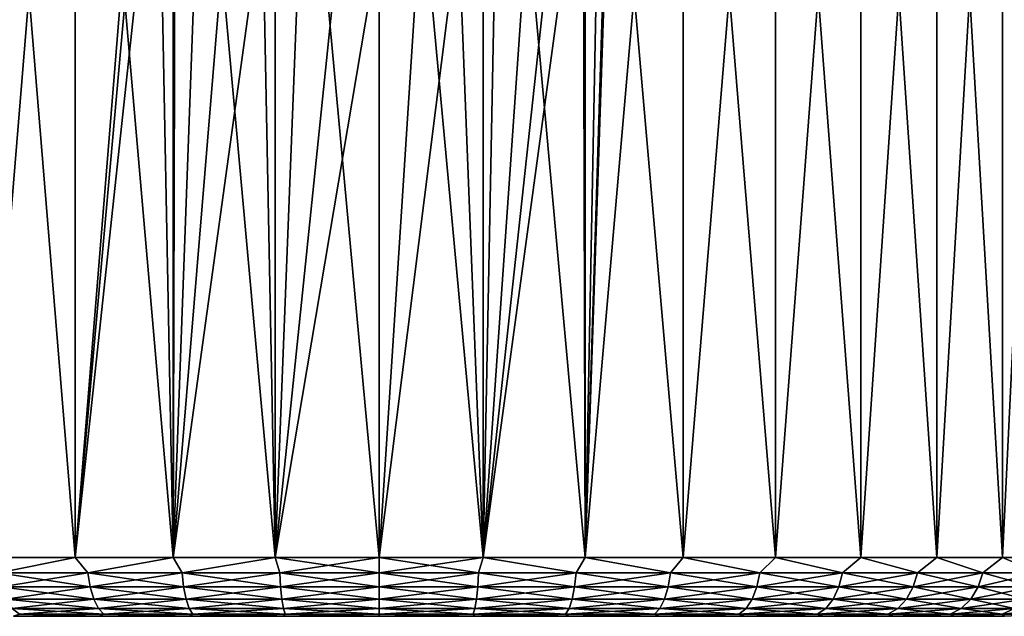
# Model space of a CAD drawing. Header units: metres. Extents: x -128 to 173, y -23 to 79.
# Tile 79 of 129: x 70 to 87, y 48 to 58. Entities that reach past the tile are written whole.
import ezdxf

# ---------------------------------------------------------------- set-up
doc = ezdxf.new("R2010")
doc.units = ezdxf.units.M
doc.layers.add('solid_ORA_153_SW0001', color=7, linetype='CONTINUOUS')

msp = doc.modelspace()

# ---------------------------------------------------------------- linework, layer by layer
at = {"layer": 'solid_ORA_153_SW0001'}
for points in [[(71.320786, 67.800003, -11.923745), (71.32077, 48.599998, -11.923741), (69.745392, 48.599998, -11.107442)], [(71.320786, 67.800003, -11.923745), (69.745392, 48.599998, -11.107442), (69.745399, 67.800003, -11.107444)], [(69.745399, 67.800003, 11.107444), (69.745392, 48.599998, 11.107442), (71.32077, 48.599998, 11.923741)], [(69.745399, 67.800003, 11.107444), (71.32077, 48.599998, 11.923741), (71.320786, 67.800003, 11.923745)], [(71.320786, 67.800003, -11.923745), (72.5, 63.099998, -12.369317), (71.32077, 48.599998, -11.923741)], [(71.320786, 67.800003, 11.923745), (71.32077, 48.599998, 11.923741), (72.992638, 48.599998, 12.517922)], [(71.320786, 67.800003, 11.923745), (72.992638, 48.599998, 12.517922), (72.992653, 67.800003, 12.517927)], [(72.992653, 67.800003, 12.517927), (72.992638, 48.599998, 12.517922), (74.729828, 48.599998, 12.878917)], [(72.992653, 67.800003, 12.517927), (74.729828, 48.599998, 12.878917), (74.729851, 67.800003, 12.87892)], [(74.729851, 67.800003, 12.87892), (74.729828, 48.599998, 12.878917), (76.5, 48.599998, 13)], [(74.729851, 67.800003, 12.87892), (76.5, 48.599998, 13), (76.5, 67.800003, 13)], [(76.5, 67.800003, 13), (76.5, 48.599998, 13), (78.270172, 48.599998, 12.878917)], [(76.5, 67.800003, 13), (78.270172, 48.599998, 12.878917), (78.270149, 67.800003, 12.87892)], [(78.270149, 67.800003, 12.87892), (78.270172, 48.599998, 12.878917), (80.007362, 48.599998, 12.517922)], [(78.270149, 67.800003, 12.87892), (80.007362, 48.599998, 12.517922), (80.007347, 67.800003, 12.517927)], [(80.007347, 67.800003, 12.517927), (80.007362, 48.599998, 12.517922), (81.67923, 48.599998, 11.923741)], [(80.007347, 67.800003, 12.517927), (81.67923, 48.599998, 11.923741), (81.679214, 67.800003, 11.923745)], [(81.679214, 67.800003, -11.923745), (81.67923, 48.599998, -11.923741), (80.007362, 48.599998, -12.517922)], [(81.679214, 67.800003, -11.923745), (80.007362, 48.599998, -12.517922), (80.5, 63.099998, -12.369317)], [(81.679214, 67.800003, 11.923745), (81.67923, 48.599998, 11.923741), (83.254608, 48.599998, 11.107442)], [(81.679214, 67.800003, 11.923745), (83.254608, 48.599998, 11.107442), (83.254601, 67.800003, 11.107444)], [(83.254601, 67.800003, -11.107444), (81.67923, 48.599998, -11.923741), (81.679214, 67.800003, -11.923745)], [(83.254601, 67.800003, -11.107444), (83.254608, 48.599998, -11.107442), (81.67923, 48.599998, -11.923741)], [(83.254601, 67.800003, 11.107444), (83.254608, 48.599998, 11.107442), (84.704163, 48.599998, 10.084234)], [(83.254601, 67.800003, 11.107444), (84.704163, 48.599998, 10.084234), (84.704155, 67.800003, 10.084237)], [(84.704155, 67.800003, -10.084237), (83.254608, 48.599998, -11.107442), (83.254601, 67.800003, -11.107444)], [(84.704155, 67.800003, -10.084237), (84.704163, 48.599998, -10.084234), (83.254608, 48.599998, -11.107442)], [(84.704155, 67.800003, 10.084237), (84.704163, 48.599998, 10.084234), (86.000877, 48.599998, 8.87318)], [(84.704155, 67.800003, 10.084237), (86.000877, 48.599998, 8.87318), (86.000862, 67.800003, 8.873196)], [(86.000862, 67.800003, -8.873196), (84.704163, 48.599998, -10.084234), (84.704155, 67.800003, -10.084237)], [(86.000862, 67.800003, -8.873196), (86.000877, 48.599998, -8.87318), (84.704163, 48.599998, -10.084234)], [(86.000862, 67.800003, 8.873196), (86.000877, 48.599998, 8.87318), (87.120613, 48.599998, 7.496836)], [(86.000862, 67.800003, 8.873196), (87.120613, 48.599998, 7.496836), (87.120598, 67.800003, 7.496858)], [(87.120598, 67.800003, -7.496858), (86.000877, 48.599998, -8.87318), (86.000862, 67.800003, -8.873196)], [(87.120598, 67.800003, -7.496858), (87.120613, 48.599998, -7.496836), (86.000877, 48.599998, -8.87318)], [(87.120598, 67.800003, 7.496858), (87.120613, 48.599998, 7.496836), (88.042511, 48.599998, 5.980838)], [(87.120598, 67.800003, 7.496858), (88.042511, 48.599998, 5.980838), (88.042503, 67.800003, 5.980853)], [(88.042503, 67.800003, -5.980853), (87.120613, 48.599998, -7.496836), (87.120598, 67.800003, -7.496858)], [(88.042503, 67.800003, -5.980853), (88.042511, 48.599998, -5.980838), (87.120613, 48.599998, -7.496836)], [(72.558502, 62.418373, -12.388083), (71.32077, 48.599998, -11.923741), (72.5, 63.099998, -12.369317)], [(80.5, 63.099998, -12.369317), (80.007362, 48.599998, -12.517922), (80.441498, 62.418369, -12.388083)], [(72.734344, 61.750988, -12.442662), (71.32077, 48.599998, -11.923741), (72.558502, 62.418373, -12.388083)], [(80.441498, 62.418369, -12.388083), (80.007362, 48.599998, -12.517922), (80.265656, 61.75098, -12.442662)], [(72.734344, 61.750988, -12.442662), (72.992638, 48.599998, -12.517922), (71.32077, 48.599998, -11.923741)], [(73.026848, 61.115761, -12.527458), (72.992638, 48.599998, -12.517922), (72.734344, 61.750988, -12.442662)], [(80.265656, 61.75098, -12.442662), (80.007362, 48.599998, -12.517922), (79.973152, 61.115757, -12.527459)], [(73.43084, 60.534801, -12.632507), (72.992638, 48.599998, -12.517922), (73.026848, 61.115761, -12.527458)], [(79.973152, 61.115757, -12.527459), (80.007362, 48.599998, -12.517922), (78.270172, 48.599998, -12.878917)], [(79.973152, 61.115757, -12.527459), (78.270172, 48.599998, -12.878917), (79.56916, 60.534801, -12.632507)], [(73.933159, 60.032211, -12.74407), (72.992638, 48.599998, -12.517922), (73.43084, 60.534801, -12.632507)], [(79.56916, 60.534801, -12.632507), (78.270172, 48.599998, -12.878917), (79.066833, 60.032207, -12.744071)], [(74.513405, 59.628193, -12.847313), (72.992638, 48.599998, -12.517922), (73.933159, 60.032211, -12.74407)], [(79.066833, 60.032207, -12.744071), (78.270172, 48.599998, -12.878917), (78.486588, 59.628189, -12.847314)], [(74.513405, 59.628193, -12.847313), (74.729828, 48.599998, -12.878917), (72.992638, 48.599998, -12.517922)], [(75.148277, 59.335316, -12.929534), (74.729828, 48.599998, -12.878917), (74.513405, 59.628193, -12.847313)], [(78.486588, 59.628189, -12.847314), (78.270172, 48.599998, -12.878917), (77.851715, 59.335316, -12.929534)], [(75.816505, 59.158829, -12.982019), (74.729828, 48.599998, -12.878917), (75.148277, 59.335316, -12.929534)], [(77.851715, 59.335316, -12.929534), (78.270172, 48.599998, -12.878917), (76.5, 48.599998, -13)], [(77.851715, 59.335316, -12.929534), (76.5, 48.599998, -13), (77.183495, 59.158829, -12.982019)], [(76.5, 59.099998, -13), (74.729828, 48.599998, -12.878917), (75.816505, 59.158829, -12.982019)], [(76.5, 59.099998, -13), (76.5, 48.599998, -13), (74.729828, 48.599998, -12.878917)], [(77.183495, 59.158829, -12.982019), (76.5, 48.599998, -13), (76.5, 59.099998, -13)], [(70.017036, 48.341183, -11.228821), (69.745392, 48.599998, -11.107442), (71.32077, 48.599998, -11.923741)], [(70.017036, 48.341183, 11.228821), (71.32077, 48.599998, 11.923741), (69.745392, 48.599998, 11.107442)], [(71.538155, 48.341183, -11.978953), (70.017036, 48.341183, -11.228821), (71.32077, 48.599998, -11.923741)], [(70.017036, 48.341183, 11.228821), (71.538155, 48.341183, 11.978953), (71.32077, 48.599998, 11.923741)], [(71.538155, 48.341183, -11.978953), (71.32077, 48.599998, -11.923741), (72.992638, 48.599998, -12.517922)], [(71.538155, 48.341183, 11.978953), (72.992638, 48.599998, 12.517922), (71.32077, 48.599998, 11.923741)], [(73.144173, 48.341183, -12.524122), (71.538155, 48.341183, -11.978953), (72.992638, 48.599998, -12.517922)], [(71.538155, 48.341183, 11.978953), (73.144173, 48.341183, 12.524122), (72.992638, 48.599998, 12.517922)], [(73.144173, 48.341183, -12.524122), (72.992638, 48.599998, -12.517922), (74.729828, 48.599998, -12.878917)], [(73.144173, 48.341183, 12.524122), (74.729828, 48.599998, 12.878917), (72.992638, 48.599998, 12.517922)], [(74.80761, 48.341183, -12.855), (73.144173, 48.341183, -12.524122), (74.729828, 48.599998, -12.878917)], [(73.144173, 48.341183, 12.524122), (74.80761, 48.341183, 12.855), (74.729828, 48.599998, 12.878917)], [(74.80761, 48.341183, -12.855), (74.729828, 48.599998, -12.878917), (76.5, 48.599998, -13)], [(76.5, 48.341183, 12.965926), (76.5, 48.599998, 13), (74.729828, 48.599998, 12.878917)], [(74.80761, 48.341183, 12.855), (76.5, 48.341183, 12.965926), (74.729828, 48.599998, 12.878917)], [(76.5, 48.341183, -12.965926), (74.80761, 48.341183, -12.855), (76.5, 48.599998, -13)], [(78.270172, 48.599998, -12.878917), (76.5, 48.341183, -12.965926), (76.5, 48.599998, -13)], [(78.19239, 48.341183, 12.855), (76.5, 48.599998, 13), (76.5, 48.341183, 12.965926)], [(78.19239, 48.341183, 12.855), (78.270172, 48.599998, 12.878917), (76.5, 48.599998, 13)], [(78.19239, 48.341183, -12.855), (76.5, 48.341183, -12.965926), (78.270172, 48.599998, -12.878917)], [(78.19239, 48.341183, 12.855), (79.855827, 48.341183, 12.524122), (78.270172, 48.599998, 12.878917)], [(79.855827, 48.341183, -12.524122), (78.19239, 48.341183, -12.855), (78.270172, 48.599998, -12.878917)], [(79.855827, 48.341183, 12.524122), (80.007362, 48.599998, 12.517922), (78.270172, 48.599998, 12.878917)], [(79.855827, 48.341183, -12.524122), (78.270172, 48.599998, -12.878917), (80.007362, 48.599998, -12.517922)], [(79.855827, 48.341183, 12.524122), (81.461845, 48.341183, 11.978953), (80.007362, 48.599998, 12.517922)], [(81.461845, 48.341183, -11.978953), (79.855827, 48.341183, -12.524122), (80.007362, 48.599998, -12.517922)], [(81.461845, 48.341183, 11.978953), (81.67923, 48.599998, 11.923741), (80.007362, 48.599998, 12.517922)], [(81.461845, 48.341183, -11.978953), (80.007362, 48.599998, -12.517922), (81.67923, 48.599998, -11.923741)], [(81.461845, 48.341183, 11.978953), (82.982964, 48.341183, 11.228821), (81.67923, 48.599998, 11.923741)], [(82.982964, 48.341183, -11.228821), (81.461845, 48.341183, -11.978953), (81.67923, 48.599998, -11.923741)], [(82.982964, 48.341183, 11.228821), (83.254608, 48.599998, 11.107442), (81.67923, 48.599998, 11.923741)], [(82.982964, 48.341183, -11.228821), (81.67923, 48.599998, -11.923741), (83.254608, 48.599998, -11.107442)], [(82.982964, 48.341183, 11.228821), (84.393158, 48.341183, 10.286561), (83.254608, 48.599998, 11.107442)], [(84.393158, 48.341183, -10.286561), (82.982964, 48.341183, -11.228821), (83.254608, 48.599998, -11.107442)], [(84.393158, 48.341183, 10.286561), (84.704163, 48.599998, 10.084234), (83.254608, 48.599998, 11.107442)], [(84.393158, 48.341183, -10.286561), (83.254608, 48.599998, -11.107442), (84.704163, 48.599998, -10.084234)], [(84.393158, 48.341183, 10.286561), (85.668297, 48.341183, 9.168294), (84.704163, 48.599998, 10.084234)], [(85.668297, 48.341183, -9.168294), (84.393158, 48.341183, -10.286561), (84.704163, 48.599998, -10.084234)], [(85.668297, 48.341183, 9.168294), (86.000877, 48.599998, 8.87318), (84.704163, 48.599998, 10.084234)], [(85.668297, 48.341183, -9.168294), (84.704163, 48.599998, -10.084234), (86.000877, 48.599998, -8.87318)], [(85.668297, 48.341183, 9.168294), (86.78656, 48.341183, 7.893156), (86.000877, 48.599998, 8.87318)], [(86.78656, 48.341183, -7.893156), (85.668297, 48.341183, -9.168294), (86.000877, 48.599998, -8.87318)], [(86.78656, 48.341183, 7.893156), (87.120613, 48.599998, 7.496836), (86.000877, 48.599998, 8.87318)], [(86.78656, 48.341183, -7.893156), (86.000877, 48.599998, -8.87318), (87.120613, 48.599998, -7.496836)], [(86.78656, 48.341183, 7.893156), (87.728821, 48.341183, 6.482963), (87.120613, 48.599998, 7.496836)], [(87.728821, 48.341183, -6.482963), (86.78656, 48.341183, -7.893156), (87.120613, 48.599998, -7.496836)], [(87.728821, 48.341183, 6.482963), (88.042511, 48.599998, 5.980838), (87.120613, 48.599998, 7.496836)], [(87.728821, 48.341183, -6.482963), (87.120613, 48.599998, -7.496836), (88.042511, 48.599998, -5.980838)], [(71.576439, 48.099773, 11.886537), (71.538155, 48.341183, 11.978953), (70.017036, 48.341183, 11.228821)], [(70.067055, 48.099773, 11.142192), (71.576439, 48.099773, 11.886537), (70.017036, 48.341183, 11.228821)], [(70.067055, 48.099773, -11.142192), (70.017036, 48.341183, -11.228821), (71.538155, 48.341183, -11.978953)], [(71.576439, 48.099773, -11.886537), (70.067055, 48.099773, -11.142192), (71.538155, 48.341183, -11.978953)], [(73.170059, 48.099773, 12.4275), (73.144173, 48.341183, 12.524122), (71.538155, 48.341183, 11.978953)], [(71.576439, 48.099773, 11.886537), (73.170059, 48.099773, 12.4275), (71.538155, 48.341183, 11.978953)], [(71.576439, 48.099773, -11.886537), (71.538155, 48.341183, -11.978953), (73.144173, 48.341183, -12.524122)], [(73.170059, 48.099773, -12.4275), (71.576439, 48.099773, -11.886537), (73.144173, 48.341183, -12.524122)], [(74.820663, 48.099773, 12.755825), (74.80761, 48.341183, 12.855), (73.144173, 48.341183, 12.524122)], [(73.170059, 48.099773, 12.4275), (74.820663, 48.099773, 12.755825), (73.144173, 48.341183, 12.524122)], [(73.170059, 48.099773, -12.4275), (73.144173, 48.341183, -12.524122), (74.80761, 48.341183, -12.855)], [(74.820663, 48.099773, -12.755825), (73.170059, 48.099773, -12.4275), (74.80761, 48.341183, -12.855)], [(76.5, 48.099773, 12.865894), (76.5, 48.341183, 12.965926), (74.80761, 48.341183, 12.855)], [(74.820663, 48.099773, 12.755825), (76.5, 48.099773, 12.865894), (74.80761, 48.341183, 12.855)], [(74.820663, 48.099773, -12.755825), (74.80761, 48.341183, -12.855), (76.5, 48.341183, -12.965926)], [(76.5, 48.099773, -12.865894), (74.820663, 48.099773, -12.755825), (76.5, 48.341183, -12.965926)], [(78.179337, 48.099773, 12.755825), (76.5, 48.341183, 12.965926), (76.5, 48.099773, 12.865894)], [(78.179337, 48.099773, 12.755825), (78.19239, 48.341183, 12.855), (76.5, 48.341183, 12.965926)], [(78.19239, 48.341183, -12.855), (76.5, 48.099773, -12.865894), (76.5, 48.341183, -12.965926)], [(78.179337, 48.099773, -12.755825), (76.5, 48.099773, -12.865894), (78.19239, 48.341183, -12.855)], [(78.179337, 48.099773, -12.755825), (78.19239, 48.341183, -12.855), (79.855827, 48.341183, -12.524122)], [(79.829941, 48.099773, -12.4275), (78.179337, 48.099773, -12.755825), (79.855827, 48.341183, -12.524122)], [(78.179337, 48.099773, 12.755825), (79.829941, 48.099773, 12.4275), (78.19239, 48.341183, 12.855)], [(79.829941, 48.099773, 12.4275), (79.855827, 48.341183, 12.524122), (78.19239, 48.341183, 12.855)], [(79.829941, 48.099773, -12.4275), (79.855827, 48.341183, -12.524122), (81.461845, 48.341183, -11.978953)], [(81.423561, 48.099773, -11.886537), (79.829941, 48.099773, -12.4275), (81.461845, 48.341183, -11.978953)], [(79.829941, 48.099773, 12.4275), (81.423561, 48.099773, 11.886537), (79.855827, 48.341183, 12.524122)], [(81.423561, 48.099773, 11.886537), (81.461845, 48.341183, 11.978953), (79.855827, 48.341183, 12.524122)], [(81.423561, 48.099773, -11.886537), (81.461845, 48.341183, -11.978953), (82.982964, 48.341183, -11.228821)], [(82.932945, 48.099773, -11.142192), (81.423561, 48.099773, -11.886537), (82.982964, 48.341183, -11.228821)], [(81.423561, 48.099773, 11.886537), (82.932945, 48.099773, 11.142192), (81.461845, 48.341183, 11.978953)], [(82.932945, 48.099773, 11.142192), (82.982964, 48.341183, 11.228821), (81.461845, 48.341183, 11.978953)], [(82.932945, 48.099773, -11.142192), (82.982964, 48.341183, -11.228821), (84.393158, 48.341183, -10.286561)], [(84.33226, 48.099773, -10.2072), (82.932945, 48.099773, -11.142192), (84.393158, 48.341183, -10.286561)], [(82.932945, 48.099773, 11.142192), (84.33226, 48.099773, 10.2072), (82.982964, 48.341183, 11.228821)], [(84.33226, 48.099773, 10.2072), (84.393158, 48.341183, 10.286561), (82.982964, 48.341183, 11.228821)], [(84.33226, 48.099773, -10.2072), (84.393158, 48.341183, -10.286561), (85.668297, 48.341183, -9.168294)], [(85.597565, 48.099773, -9.097561), (84.33226, 48.099773, -10.2072), (85.668297, 48.341183, -9.168294)], [(84.33226, 48.099773, 10.2072), (85.597565, 48.099773, 9.097561), (84.393158, 48.341183, 10.286561)], [(85.597565, 48.099773, 9.097561), (85.668297, 48.341183, 9.168294), (84.393158, 48.341183, 10.286561)], [(85.597565, 48.099773, -9.097561), (85.668297, 48.341183, -9.168294), (86.78656, 48.341183, -7.893156)], [(86.707199, 48.099773, -7.83226), (85.597565, 48.099773, -9.097561), (86.78656, 48.341183, -7.893156)], [(85.597565, 48.099773, 9.097561), (86.707199, 48.099773, 7.83226), (85.668297, 48.341183, 9.168294)], [(86.707199, 48.099773, 7.83226), (86.78656, 48.341183, 7.893156), (85.668297, 48.341183, 9.168294)], [(86.707199, 48.099773, -7.83226), (86.78656, 48.341183, -7.893156), (87.728821, 48.341183, -6.482963)], [(87.642189, 48.099773, -6.432947), (86.707199, 48.099773, -7.83226), (87.728821, 48.341183, -6.482963)], [(86.707199, 48.099773, 7.83226), (87.642189, 48.099773, 6.432947), (86.78656, 48.341183, 7.893156)], [(87.642189, 48.099773, 6.432947), (87.728821, 48.341183, 6.482963), (86.78656, 48.341183, 7.893156)], [(71.637344, 47.892525, 11.739493), (71.576439, 48.099773, 11.886537), (70.067055, 48.099773, 11.142192)], [(70.146629, 47.892525, 11.004356), (71.637344, 47.892525, 11.739493), (70.067055, 48.099773, 11.142192)], [(70.146629, 47.892525, -11.004356), (70.067055, 48.099773, -11.142192), (71.576439, 48.099773, -11.886537)], [(71.637344, 47.892525, -11.739493), (70.146629, 47.892525, -11.004356), (71.576439, 48.099773, -11.886537)], [(73.211258, 47.892525, 12.273765), (73.170059, 48.099773, 12.4275), (71.576439, 48.099773, 11.886537)], [(71.637344, 47.892525, 11.739493), (73.211258, 47.892525, 12.273765), (71.576439, 48.099773, 11.886537)], [(71.637344, 47.892525, -11.739493), (71.576439, 48.099773, -11.886537), (73.170059, 48.099773, -12.4275)], [(73.211258, 47.892525, -12.273765), (71.637344, 47.892525, -11.739493), (73.170059, 48.099773, -12.4275)], [(74.841438, 47.892525, 12.598028), (74.820663, 48.099773, 12.755825), (73.170059, 48.099773, 12.4275)], [(73.211258, 47.892525, 12.273765), (74.841438, 47.892525, 12.598028), (73.170059, 48.099773, 12.4275)], [(73.211258, 47.892525, -12.273765), (73.170059, 48.099773, -12.4275), (74.820663, 48.099773, -12.755825)], [(74.841438, 47.892525, -12.598028), (73.211258, 47.892525, -12.273765), (74.820663, 48.099773, -12.755825)], [(76.5, 47.892525, 12.706737), (76.5, 48.099773, 12.865894), (74.820663, 48.099773, 12.755825)], [(74.841438, 47.892525, 12.598028), (76.5, 47.892525, 12.706737), (74.820663, 48.099773, 12.755825)], [(74.841438, 47.892525, -12.598028), (74.820663, 48.099773, -12.755825), (76.5, 48.099773, -12.865894)], [(76.5, 47.892525, -12.706737), (74.841438, 47.892525, -12.598028), (76.5, 48.099773, -12.865894)], [(78.158562, 47.892525, 12.598028), (76.5, 48.099773, 12.865894), (76.5, 47.892525, 12.706737)], [(78.158562, 47.892525, 12.598028), (78.179337, 48.099773, 12.755825), (76.5, 48.099773, 12.865894)], [(78.179337, 48.099773, -12.755825), (76.5, 47.892525, -12.706737), (76.5, 48.099773, -12.865894)], [(78.158562, 47.892525, -12.598028), (76.5, 47.892525, -12.706737), (78.179337, 48.099773, -12.755825)], [(78.158562, 47.892525, -12.598028), (78.179337, 48.099773, -12.755825), (79.829941, 48.099773, -12.4275)], [(79.788742, 47.892525, -12.273765), (78.158562, 47.892525, -12.598028), (79.829941, 48.099773, -12.4275)], [(78.158562, 47.892525, 12.598028), (79.788742, 47.892525, 12.273765), (78.179337, 48.099773, 12.755825)], [(79.788742, 47.892525, 12.273765), (79.829941, 48.099773, 12.4275), (78.179337, 48.099773, 12.755825)], [(79.788742, 47.892525, -12.273765), (79.829941, 48.099773, -12.4275), (81.423561, 48.099773, -11.886537)], [(81.362656, 47.892525, -11.739493), (79.788742, 47.892525, -12.273765), (81.423561, 48.099773, -11.886537)], [(79.788742, 47.892525, 12.273765), (81.362656, 47.892525, 11.739493), (79.829941, 48.099773, 12.4275)], [(81.362656, 47.892525, 11.739493), (81.423561, 48.099773, 11.886537), (79.829941, 48.099773, 12.4275)], [(81.362656, 47.892525, -11.739493), (81.423561, 48.099773, -11.886537), (82.932945, 48.099773, -11.142192)], [(82.853371, 47.892525, -11.004356), (81.362656, 47.892525, -11.739493), (82.932945, 48.099773, -11.142192)], [(81.362656, 47.892525, 11.739493), (82.853371, 47.892525, 11.004356), (81.423561, 48.099773, 11.886537)], [(82.853371, 47.892525, 11.004356), (82.932945, 48.099773, 11.142192), (81.423561, 48.099773, 11.886537)], [(82.853371, 47.892525, -11.004356), (82.932945, 48.099773, -11.142192), (84.33226, 48.099773, -10.2072)], [(84.235374, 47.892525, -10.080932), (82.853371, 47.892525, -11.004356), (84.33226, 48.099773, -10.2072)], [(82.853371, 47.892525, 11.004356), (84.235374, 47.892525, 10.080932), (82.932945, 48.099773, 11.142192)], [(84.235374, 47.892525, 10.080932), (84.33226, 48.099773, 10.2072), (82.932945, 48.099773, 11.142192)], [(84.235374, 47.892525, -10.080932), (84.33226, 48.099773, -10.2072), (85.597565, 48.099773, -9.097561)], [(85.485016, 47.892525, -8.98502), (84.235374, 47.892525, -10.080932), (85.597565, 48.099773, -9.097561)], [(84.235374, 47.892525, 10.080932), (85.485016, 47.892525, 8.98502), (84.33226, 48.099773, 10.2072)], [(85.485016, 47.892525, 8.98502), (85.597565, 48.099773, 9.097561), (84.33226, 48.099773, 10.2072)], [(85.485016, 47.892525, -8.98502), (85.597565, 48.099773, -9.097561), (86.707199, 48.099773, -7.83226)], [(86.580933, 47.892525, -7.735371), (85.485016, 47.892525, -8.98502), (86.707199, 48.099773, -7.83226)], [(85.485016, 47.892525, 8.98502), (86.580933, 47.892525, 7.735371), (85.597565, 48.099773, 9.097561)], [(86.580933, 47.892525, 7.735371), (86.707199, 48.099773, 7.83226), (85.597565, 48.099773, 9.097561)], [(86.580933, 47.892525, -7.735371), (86.707199, 48.099773, -7.83226), (87.642189, 48.099773, -6.432947)], [(87.504356, 47.892525, -6.353368), (86.580933, 47.892525, -7.735371), (87.642189, 48.099773, -6.432947)], [(86.580933, 47.892525, 7.735371), (87.504356, 47.892525, 6.353368), (86.707199, 48.099773, 7.83226)], [(87.504356, 47.892525, 6.353368), (87.642189, 48.099773, 6.432947), (86.707199, 48.099773, 7.83226)], [(71.716721, 47.733582, 11.547866), (71.637344, 47.892525, 11.739493), (70.146629, 47.892525, 11.004356)], [(70.250343, 47.733582, 10.824728), (71.716721, 47.733582, 11.547866), (70.146629, 47.892525, 11.004356)], [(70.250343, 47.733582, -10.824728), (70.146629, 47.892525, -11.004356), (71.637344, 47.892525, -11.739493)], [(71.716721, 47.733582, -11.547866), (70.250343, 47.733582, -10.824728), (71.637344, 47.892525, -11.739493)], [(73.264938, 47.733582, 12.073416), (73.211258, 47.892525, 12.273765), (71.637344, 47.892525, 11.739493)], [(71.716721, 47.733582, 11.547866), (73.264938, 47.733582, 12.073416), (71.637344, 47.892525, 11.739493)], [(71.716721, 47.733582, -11.547866), (71.637344, 47.892525, -11.739493), (73.211258, 47.892525, -12.273765)], [(73.264938, 47.733582, -12.073416), (71.716721, 47.733582, -11.547866), (73.211258, 47.892525, -12.273765)], [(74.868515, 47.733582, 12.392386), (74.841438, 47.892525, 12.598028), (73.211258, 47.892525, 12.273765)], [(73.264938, 47.733582, 12.073416), (74.868515, 47.733582, 12.392386), (73.211258, 47.892525, 12.273765)], [(73.264938, 47.733582, -12.073416), (73.211258, 47.892525, -12.273765), (74.841438, 47.892525, -12.598028)], [(74.868515, 47.733582, -12.392386), (73.264938, 47.733582, -12.073416), (74.841438, 47.892525, -12.598028)], [(76.5, 47.733582, 12.49932), (76.5, 47.892525, 12.706737), (74.841438, 47.892525, 12.598028)], [(74.868515, 47.733582, 12.392386), (76.5, 47.733582, 12.49932), (74.841438, 47.892525, 12.598028)], [(74.868515, 47.733582, -12.392386), (74.841438, 47.892525, -12.598028), (76.5, 47.892525, -12.706737)], [(76.5, 47.733582, -12.49932), (74.868515, 47.733582, -12.392386), (76.5, 47.892525, -12.706737)], [(78.131485, 47.733582, 12.392386), (76.5, 47.892525, 12.706737), (76.5, 47.733582, 12.49932)], [(78.131485, 47.733582, 12.392386), (78.158562, 47.892525, 12.598028), (76.5, 47.892525, 12.706737)], [(78.158562, 47.892525, -12.598028), (76.5, 47.733582, -12.49932), (76.5, 47.892525, -12.706737)], [(78.131485, 47.733582, -12.392386), (76.5, 47.733582, -12.49932), (78.158562, 47.892525, -12.598028)], [(78.131485, 47.733582, -12.392386), (78.158562, 47.892525, -12.598028), (79.788742, 47.892525, -12.273765)], [(79.735062, 47.733582, -12.073416), (78.131485, 47.733582, -12.392386), (79.788742, 47.892525, -12.273765)], [(78.131485, 47.733582, 12.392386), (79.735062, 47.733582, 12.073416), (78.158562, 47.892525, 12.598028)], [(79.735062, 47.733582, 12.073416), (79.788742, 47.892525, 12.273765), (78.158562, 47.892525, 12.598028)], [(79.735062, 47.733582, -12.073416), (79.788742, 47.892525, -12.273765), (81.362656, 47.892525, -11.739493)], [(81.283279, 47.733582, -11.547866), (79.735062, 47.733582, -12.073416), (81.362656, 47.892525, -11.739493)], [(79.735062, 47.733582, 12.073416), (81.283279, 47.733582, 11.547866), (79.788742, 47.892525, 12.273765)], [(81.283279, 47.733582, 11.547866), (81.362656, 47.892525, 11.739493), (79.788742, 47.892525, 12.273765)], [(81.283279, 47.733582, -11.547866), (81.362656, 47.892525, -11.739493), (82.853371, 47.892525, -11.004356)], [(82.749657, 47.733582, -10.824728), (81.283279, 47.733582, -11.547866), (82.853371, 47.892525, -11.004356)], [(81.283279, 47.733582, 11.547866), (82.749657, 47.733582, 10.824728), (81.362656, 47.892525, 11.739493)], [(82.749657, 47.733582, 10.824728), (82.853371, 47.892525, 11.004356), (81.362656, 47.892525, 11.739493)], [(82.749657, 47.733582, -10.824728), (82.853371, 47.892525, -11.004356), (84.235374, 47.892525, -10.080932)], [(84.1091, 47.733582, -9.916377), (82.749657, 47.733582, -10.824728), (84.235374, 47.892525, -10.080932)], [(82.749657, 47.733582, 10.824728), (84.1091, 47.733582, 9.916377), (82.853371, 47.892525, 11.004356)], [(84.1091, 47.733582, 9.916377), (84.235374, 47.892525, 10.080932), (82.853371, 47.892525, 11.004356)], [(84.1091, 47.733582, -9.916377), (84.235374, 47.892525, -10.080932), (85.485016, 47.892525, -8.98502)], [(85.338356, 47.733582, -8.838354), (84.1091, 47.733582, -9.916377), (85.485016, 47.892525, -8.98502)], [(84.1091, 47.733582, 9.916377), (85.338356, 47.733582, 8.838354), (84.235374, 47.892525, 10.080932)], [(85.338356, 47.733582, 8.838354), (85.485016, 47.892525, 8.98502), (84.235374, 47.892525, 10.080932)], [(85.338356, 47.733582, -8.838354), (85.485016, 47.892525, -8.98502), (86.580933, 47.892525, -7.735371)], [(86.416374, 47.733582, -7.609104), (85.338356, 47.733582, -8.838354), (86.580933, 47.892525, -7.735371)], [(85.338356, 47.733582, 8.838354), (86.416374, 47.733582, 7.609104), (85.485016, 47.892525, 8.98502)], [(86.416374, 47.733582, 7.609104), (86.580933, 47.892525, 7.735371), (85.485016, 47.892525, 8.98502)], [(86.416374, 47.733582, -7.609104), (86.580933, 47.892525, -7.735371), (87.504356, 47.892525, -6.353368)], [(87.32473, 47.733582, -6.24966), (86.416374, 47.733582, -7.609104), (87.504356, 47.892525, -6.353368)], [(86.416374, 47.733582, 7.609104), (87.32473, 47.733582, 6.24966), (86.580933, 47.892525, 7.735371)], [(87.32473, 47.733582, 6.24966), (87.504356, 47.892525, 6.353368), (86.580933, 47.892525, 7.735371)], [(71.809143, 47.633804, 11.324738), (71.716721, 47.733582, 11.547866), (70.250343, 47.733582, 10.824728)], [(70.371094, 47.633804, 10.615573), (71.809143, 47.633804, 11.324738), (70.250343, 47.733582, 10.824728)], [(70.371094, 47.633804, -10.615573), (70.250343, 47.733582, -10.824728), (71.716721, 47.733582, -11.547866)], [(71.809143, 47.633804, -11.324738), (70.371094, 47.633804, -10.615573), (71.716721, 47.733582, -11.547866)], [(73.327446, 47.633804, 11.840133), (73.264938, 47.733582, 12.073416), (71.716721, 47.733582, 11.547866)], [(71.809143, 47.633804, 11.324738), (73.327446, 47.633804, 11.840133), (71.716721, 47.733582, 11.547866)], [(71.809143, 47.633804, -11.324738), (71.716721, 47.733582, -11.547866), (73.264938, 47.733582, -12.073416)], [(73.327446, 47.633804, -11.840133), (71.809143, 47.633804, -11.324738), (73.264938, 47.733582, -12.073416)], [(74.900032, 47.633804, 12.15294), (74.868515, 47.733582, 12.392386), (73.264938, 47.733582, 12.073416)], [(73.327446, 47.633804, 11.840133), (74.900032, 47.633804, 12.15294), (73.264938, 47.733582, 12.073416)], [(73.327446, 47.633804, -11.840133), (73.264938, 47.733582, -12.073416), (74.868515, 47.733582, -12.392386)], [(74.900032, 47.633804, -12.15294), (73.327446, 47.633804, -11.840133), (74.868515, 47.733582, -12.392386)], [(76.5, 47.633804, 12.257808), (76.5, 47.733582, 12.49932), (74.868515, 47.733582, 12.392386)], [(74.900032, 47.633804, 12.15294), (76.5, 47.633804, 12.257808), (74.868515, 47.733582, 12.392386)], [(74.900032, 47.633804, -12.15294), (74.868515, 47.733582, -12.392386), (76.5, 47.733582, -12.49932)], [(76.5, 47.633804, -12.257808), (74.900032, 47.633804, -12.15294), (76.5, 47.733582, -12.49932)], [(78.099968, 47.633804, 12.15294), (76.5, 47.733582, 12.49932), (76.5, 47.633804, 12.257808)], [(78.099968, 47.633804, 12.15294), (78.131485, 47.733582, 12.392386), (76.5, 47.733582, 12.49932)], [(78.131485, 47.733582, -12.392386), (76.5, 47.633804, -12.257808), (76.5, 47.733582, -12.49932)], [(78.099968, 47.633804, -12.15294), (76.5, 47.633804, -12.257808), (78.131485, 47.733582, -12.392386)], [(78.099968, 47.633804, -12.15294), (78.131485, 47.733582, -12.392386), (79.735062, 47.733582, -12.073416)], [(79.672554, 47.633804, -11.840133), (78.099968, 47.633804, -12.15294), (79.735062, 47.733582, -12.073416)], [(78.099968, 47.633804, 12.15294), (79.672554, 47.633804, 11.840133), (78.131485, 47.733582, 12.392386)], [(79.672554, 47.633804, 11.840133), (79.735062, 47.733582, 12.073416), (78.131485, 47.733582, 12.392386)], [(79.672554, 47.633804, -11.840133), (79.735062, 47.733582, -12.073416), (81.283279, 47.733582, -11.547866)], [(81.190857, 47.633804, -11.324738), (79.672554, 47.633804, -11.840133), (81.283279, 47.733582, -11.547866)], [(79.672554, 47.633804, 11.840133), (81.190857, 47.633804, 11.324738), (79.735062, 47.733582, 12.073416)], [(81.190857, 47.633804, 11.324738), (81.283279, 47.733582, 11.547866), (79.735062, 47.733582, 12.073416)], [(81.190857, 47.633804, -11.324738), (81.283279, 47.733582, -11.547866), (82.749657, 47.733582, -10.824728)], [(82.628906, 47.633804, -10.615573), (81.190857, 47.633804, -11.324738), (82.749657, 47.733582, -10.824728)], [(81.190857, 47.633804, 11.324738), (82.628906, 47.633804, 10.615573), (81.283279, 47.733582, 11.547866)], [(82.628906, 47.633804, 10.615573), (82.749657, 47.733582, 10.824728), (81.283279, 47.733582, 11.547866)], [(82.628906, 47.633804, -10.615573), (82.749657, 47.733582, -10.824728), (84.1091, 47.733582, -9.916377)], [(83.962082, 47.633804, -9.724772), (82.628906, 47.633804, -10.615573), (84.1091, 47.733582, -9.916377)], [(82.628906, 47.633804, 10.615573), (83.962082, 47.633804, 9.724772), (82.749657, 47.733582, 10.824728)], [(83.962082, 47.633804, 9.724772), (84.1091, 47.733582, 9.916377), (82.749657, 47.733582, 10.824728)], [(83.962082, 47.633804, -9.724772), (84.1091, 47.733582, -9.916377), (85.338356, 47.733582, -8.838354)], [(85.16758, 47.633804, -8.667579), (83.962082, 47.633804, -9.724772), (85.338356, 47.733582, -8.838354)], [(83.962082, 47.633804, 9.724772), (85.16758, 47.633804, 8.667579), (84.1091, 47.733582, 9.916377)], [(85.16758, 47.633804, 8.667579), (85.338356, 47.733582, 8.838354), (84.1091, 47.733582, 9.916377)], [(85.16758, 47.633804, -8.667579), (85.338356, 47.733582, -8.838354), (86.416374, 47.733582, -7.609104)], [(86.22477, 47.633804, -7.46208), (85.16758, 47.633804, -8.667579), (86.416374, 47.733582, -7.609104)], [(85.16758, 47.633804, 8.667579), (86.22477, 47.633804, 7.46208), (85.338356, 47.733582, 8.838354)], [(86.22477, 47.633804, 7.46208), (86.416374, 47.733582, 7.609104), (85.338356, 47.733582, 8.838354)], [(86.22477, 47.633804, -7.46208), (86.416374, 47.733582, -7.609104), (87.32473, 47.733582, -6.24966)], [(87.11557, 47.633804, -6.128904), (86.22477, 47.633804, -7.46208), (87.32473, 47.733582, -6.24966)], [(86.22477, 47.633804, 7.46208), (87.11557, 47.633804, 6.128904), (86.416374, 47.733582, 7.609104)], [(87.11557, 47.633804, 6.128904), (87.32473, 47.733582, 6.24966), (86.416374, 47.733582, 7.609104)], [(87.11557, 47.633804, -6.128904), (87.32473, 47.733582, -6.24966), (88.047867, 47.733582, -4.783283)], [(87.824738, 47.633804, -4.69086), (87.11557, 47.633804, -6.128904), (88.047867, 47.733582, -4.783283)], [(87.11557, 47.633804, 6.128904), (87.824738, 47.633804, 4.69086), (87.32473, 47.733582, 6.24966)], [(70.371094, 47.633804, -10.615573), (71.723305, 47.599998, -11.008325), (70.268562, 47.599998, -10.255202)], [(70.26857, 47.599998, 10.255209), (70.268562, 47.599998, -10.255202), (71.723305, 47.599998, -11.008325)], [(70.371094, 47.633804, 10.615573), (70.26857, 47.599998, 10.255209), (71.72332, 47.599998, 11.008329)], [(71.72332, 47.599998, 11.008329), (70.26857, 47.599998, 10.255209), (71.723305, 47.599998, -11.008325)], [(71.809143, 47.633804, -11.324738), (71.723305, 47.599998, -11.008325), (70.371094, 47.633804, -10.615573)], [(70.371094, 47.633804, 10.615573), (71.72332, 47.599998, 11.008329), (71.809143, 47.633804, 11.324738)], [(71.809143, 47.633804, -11.324738), (73.26722, 47.599998, -11.556347), (71.723305, 47.599998, -11.008325)], [(71.72332, 47.599998, 11.008329), (71.723305, 47.599998, -11.008325), (73.26722, 47.599998, -11.556347)], [(71.809143, 47.633804, 11.324738), (71.72332, 47.599998, 11.008329), (73.267235, 47.599998, 11.55635)], [(73.267235, 47.599998, 11.55635), (71.72332, 47.599998, 11.008329), (73.26722, 47.599998, -11.556347)], [(73.327446, 47.633804, -11.840133), (73.26722, 47.599998, -11.556347), (71.809143, 47.633804, -11.324738)], [(71.809143, 47.633804, 11.324738), (73.267235, 47.599998, 11.55635), (73.327446, 47.633804, 11.840133)], [(73.327446, 47.633804, -11.840133), (74.064301, 47.599998, -11.750204), (73.26722, 47.599998, -11.556347)], [(73.267235, 47.599998, 11.55635), (73.26722, 47.599998, -11.556347), (74.064301, 47.599998, -11.750204)], [(73.327446, 47.633804, 11.840133), (73.267235, 47.599998, 11.55635), (74.064308, 47.599998, 11.750207)], [(74.064308, 47.599998, 11.750207), (73.267235, 47.599998, 11.55635), (74.064301, 47.599998, -11.750204)], [(74.900032, 47.633804, -12.15294), (74.064301, 47.599998, -11.750204), (73.327446, 47.633804, -11.840133)], [(73.327446, 47.633804, 11.840133), (74.064308, 47.599998, 11.750207), (74.872162, 47.599998, 11.889075)], [(73.327446, 47.633804, 11.840133), (74.872162, 47.599998, 11.889075), (74.900032, 47.633804, 12.15294)], [(74.900032, 47.633804, -12.15294), (74.872147, 47.599998, -11.889074), (74.064301, 47.599998, -11.750204)], [(74.064308, 47.599998, 11.750207), (74.064301, 47.599998, -11.750204), (74.872147, 47.599998, -11.889074)], [(74.872162, 47.599998, 11.889075), (74.064308, 47.599998, 11.750207), (74.872147, 47.599998, -11.889074)], [(76.5, 47.633804, -12.257808), (76.5, 47.599998, -12), (74.872147, 47.599998, -11.889074)], [(76.5, 47.633804, -12.257808), (74.872147, 47.599998, -11.889074), (74.900032, 47.633804, -12.15294)], [(74.872162, 47.599998, 11.889075), (74.872147, 47.599998, -11.889074), (76.5, 47.599998, -12)], [(74.900032, 47.633804, 12.15294), (74.872162, 47.599998, 11.889075), (76.5, 47.599998, 12)], [(74.872162, 47.599998, 11.889075), (76.5, 47.599998, -12), (76.5, 47.599998, 12)], [(74.900032, 47.633804, 12.15294), (76.5, 47.599998, 12), (76.5, 47.633804, 12.257808)], [(76.5, 47.633804, 12.257808), (76.5, 47.599998, 12), (78.127853, 47.599998, 11.889074)], [(78.099968, 47.633804, 12.15294), (76.5, 47.633804, 12.257808), (78.127853, 47.599998, 11.889074)], [(78.099968, 47.633804, -12.15294), (78.127838, 47.599998, -11.889075), (76.5, 47.599998, -12)], [(78.099968, 47.633804, -12.15294), (76.5, 47.599998, -12), (76.5, 47.633804, -12.257808)], [(78.127838, 47.599998, -11.889075), (78.127853, 47.599998, 11.889074), (76.5, 47.599998, 12)], [(76.5, 47.599998, -12), (78.127838, 47.599998, -11.889075), (76.5, 47.599998, 12)], [(78.099968, 47.633804, 12.15294), (78.127853, 47.599998, 11.889074), (78.935699, 47.599998, 11.750204)], [(78.099968, 47.633804, 12.15294), (78.935699, 47.599998, 11.750204), (79.672554, 47.633804, 11.840133)], [(79.672554, 47.633804, -11.840133), (78.127838, 47.599998, -11.889075), (78.099968, 47.633804, -12.15294)], [(79.672554, 47.633804, -11.840133), (78.935692, 47.599998, -11.750207), (78.127838, 47.599998, -11.889075)], [(78.127838, 47.599998, -11.889075), (78.935692, 47.599998, -11.750207), (78.127853, 47.599998, 11.889074)], [(78.935692, 47.599998, -11.750207), (78.935699, 47.599998, 11.750204), (78.127853, 47.599998, 11.889074)], [(79.672554, 47.633804, -11.840133), (79.732765, 47.599998, -11.55635), (78.935692, 47.599998, -11.750207)], [(78.935692, 47.599998, -11.750207), (79.732765, 47.599998, -11.55635), (78.935699, 47.599998, 11.750204)], [(79.672554, 47.633804, 11.840133), (78.935699, 47.599998, 11.750204), (79.73278, 47.599998, 11.556347)], [(79.732765, 47.599998, -11.55635), (79.73278, 47.599998, 11.556347), (78.935699, 47.599998, 11.750204)], [(79.672554, 47.633804, 11.840133), (79.73278, 47.599998, 11.556347), (81.190857, 47.633804, 11.324738)], [(81.190857, 47.633804, -11.324738), (79.732765, 47.599998, -11.55635), (79.672554, 47.633804, -11.840133)], [(81.190857, 47.633804, -11.324738), (81.27668, 47.599998, -11.008329), (79.732765, 47.599998, -11.55635)], [(79.732765, 47.599998, -11.55635), (81.27668, 47.599998, -11.008329), (79.73278, 47.599998, 11.556347)], [(81.190857, 47.633804, 11.324738), (79.73278, 47.599998, 11.556347), (81.276695, 47.599998, 11.008325)], [(81.27668, 47.599998, -11.008329), (81.276695, 47.599998, 11.008325), (79.73278, 47.599998, 11.556347)], [(81.190857, 47.633804, 11.324738), (81.276695, 47.599998, 11.008325), (82.628906, 47.633804, 10.615573)], [(82.628906, 47.633804, -10.615573), (81.27668, 47.599998, -11.008329), (81.190857, 47.633804, -11.324738)], [(82.628906, 47.633804, -10.615573), (82.73143, 47.599998, -10.255209), (81.27668, 47.599998, -11.008329)], [(81.27668, 47.599998, -11.008329), (82.73143, 47.599998, -10.255209), (81.276695, 47.599998, 11.008325)], [(82.628906, 47.633804, 10.615573), (81.276695, 47.599998, 11.008325), (82.731438, 47.599998, 10.255202)], [(82.73143, 47.599998, -10.255209), (82.731438, 47.599998, 10.255202), (81.276695, 47.599998, 11.008325)], [(82.628906, 47.633804, 10.615573), (82.731438, 47.599998, 10.255202), (83.962082, 47.633804, 9.724772)], [(83.962082, 47.633804, -9.724772), (82.73143, 47.599998, -10.255209), (82.628906, 47.633804, -10.615573)], [(83.962082, 47.633804, -9.724772), (84.07032, 47.599998, -9.310759), (82.73143, 47.599998, -10.255209)], [(82.73143, 47.599998, -10.255209), (84.07032, 47.599998, -9.310759), (82.731438, 47.599998, 10.255202)], [(83.962082, 47.633804, 9.724772), (82.731438, 47.599998, 10.255202), (84.070328, 47.599998, 9.31075)], [(84.07032, 47.599998, -9.310759), (84.070328, 47.599998, 9.31075), (82.731438, 47.599998, 10.255202)], [(83.962082, 47.633804, 9.724772), (84.070328, 47.599998, 9.31075), (85.16758, 47.633804, 8.667579)], [(85.16758, 47.633804, -8.667579), (84.07032, 47.599998, -9.310759), (83.962082, 47.633804, -9.724772)], [(85.16758, 47.633804, -8.667579), (85.267952, 47.599998, -8.192864), (84.07032, 47.599998, -9.310759)], [(84.07032, 47.599998, -9.310759), (85.267952, 47.599998, -8.192864), (84.070328, 47.599998, 9.31075)], [(85.16758, 47.633804, 8.667579), (84.070328, 47.599998, 9.31075), (85.26796, 47.599998, 8.192855)], [(85.267952, 47.599998, -8.192864), (85.26796, 47.599998, 8.192855), (84.070328, 47.599998, 9.31075)], [(85.16758, 47.633804, 8.667579), (85.26796, 47.599998, 8.192855), (86.22477, 47.633804, 7.46208)], [(86.22477, 47.633804, -7.46208), (85.267952, 47.599998, -8.192864), (85.16758, 47.633804, -8.667579)], [(86.22477, 47.633804, -7.46208), (86.302216, 47.599998, -6.922181), (85.267952, 47.599998, -8.192864)], [(85.267952, 47.599998, -8.192864), (86.302216, 47.599998, -6.922181), (85.26796, 47.599998, 8.192855)], [(86.22477, 47.633804, 7.46208), (85.26796, 47.599998, 8.192855), (86.302223, 47.599998, 6.92217)], [(86.302216, 47.599998, -6.922181), (86.302223, 47.599998, 6.92217), (85.26796, 47.599998, 8.192855)], [(86.22477, 47.633804, 7.46208), (86.302223, 47.599998, 6.92217), (87.11557, 47.633804, 6.128904)], [(87.11557, 47.633804, -6.128904), (86.302216, 47.599998, -6.922181), (86.22477, 47.633804, -7.46208)], [(87.11557, 47.633804, -6.128904), (87.15374, 47.599998, -5.522488), (86.302216, 47.599998, -6.922181)], [(86.302216, 47.599998, -6.922181), (87.15374, 47.599998, -5.522488), (86.302223, 47.599998, 6.92217)], [(87.11557, 47.633804, 6.128904), (86.302223, 47.599998, 6.92217), (87.15374, 47.599998, 5.522476)], [(87.15374, 47.599998, -5.522488), (87.15374, 47.599998, 5.522476), (86.302223, 47.599998, 6.92217)], [(87.11557, 47.633804, 6.128904), (87.15374, 47.599998, 5.522476), (87.824738, 47.633804, 4.69086)], [(87.824738, 47.633804, -4.69086), (87.15374, 47.599998, -5.522488), (87.11557, 47.633804, -6.128904)]]:
    msp.add_3dface(points, dxfattribs=at)

doc.saveas('drawing.dxf')
